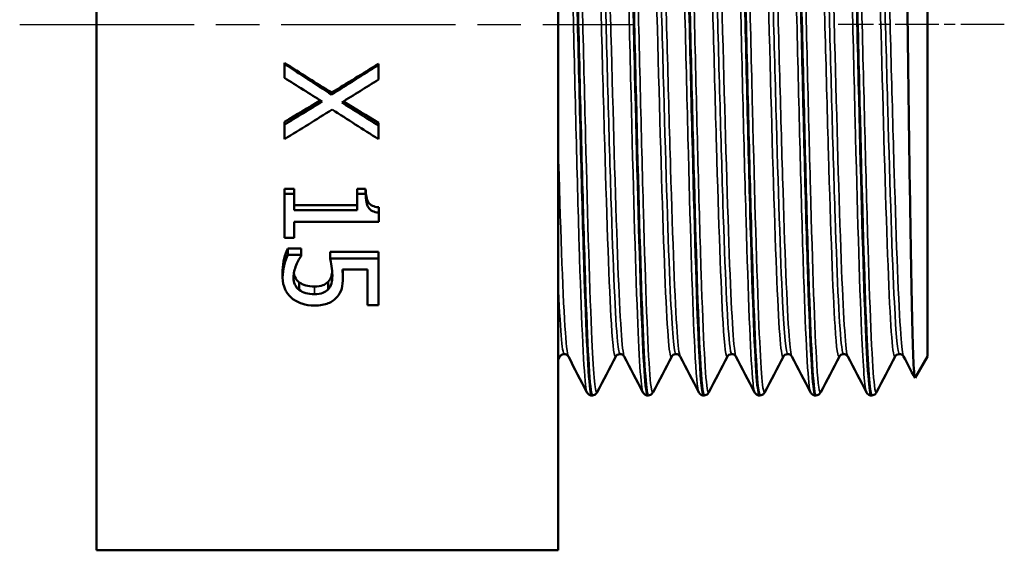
# Model space of a CAD drawing. Header units: millimetres. Extents: x -134 to 549, y -69 to 356.
# Tile 13 of 19: x 47 to 79, y 198 to 215. Entities that reach past the tile are written whole.
import ezdxf

# ---------------------------------------------------------------- set-up
doc = ezdxf.new("R2010")
doc.units = ezdxf.units.MM
doc.linetypes.add('CHAIN', pattern=[0.7087, 0.4724, -0.0591, 0.1181, -0.0591])
for name, color, linetype, lineweight in [('Видимые тонкие (ГОСТ)', 7, 'Continuous', 35), ('Видимый контур (ГОСТ)', 7, 'Continuous', 50), ('Осевая линия (ГОСТ)', 7, 'Continuous', 25)]:
    doc.layers.add(name, color=color, linetype=linetype, lineweight=lineweight)

msp = doc.modelspace()

# ---------------------------------------------------------------- linework, layer by layer
at = {"layer": 'Видимые тонкие (ГОСТ)'}
msp.add_line((56.4802, 206.5572), (56.4802, 206.308), dxfattribs=at)
for points, knots in [([(65.3358, 203.1245), (65.32, 203.1528), (65.3043, 203.2341), (65.2886, 203.3698), (65.2194, 203.9659), (65.1503, 205.6054), (65.0811, 207.8965), (65.0117, 210.1991), (64.9422, 213.14), (64.8727, 216.0098), (64.8035, 218.8665), (64.7344, 221.6278), (64.6652, 223.6332), (64.5959, 225.6408), (64.5267, 226.8734), (64.4574, 227.0353), (64.4475, 227.0585), (64.4376, 227.0605), (64.4277, 227.0415)], [44.0286369, 44.0286369, 44.0286369, 44.0286369, 44.1919757, 44.1919757, 44.1919757, 44.9095441, 44.9095441, 44.9095441, 45.6307415, 45.6307415, 45.6307415, 46.3486702, 46.3486702, 46.3486702, 47.0674017, 47.0674017, 47.0674017, 47.1702296, 47.1702296, 47.1702296, 47.1702296]), ([(65.6668, 203.1233), (65.61, 203.0212), (65.5532, 203.6147), (65.4964, 204.8307), (65.4271, 206.3138), (65.3578, 208.7096), (65.2886, 211.4434), (65.2194, 214.172), (65.1503, 217.2136), (65.0811, 219.8415), (65.0117, 222.4826), (64.9422, 224.6824), (64.8727, 225.9103), (64.8347, 226.5818), (64.7967, 226.9595), (64.7587, 227.0335)], [37.6527721, 37.6527721, 37.6527721, 37.6527721, 38.2422634, 38.2422634, 38.2422634, 38.9612264, 38.9612264, 38.9612264, 39.6787947, 39.6787947, 39.6787947, 40.3999921, 40.3999921, 40.3999921, 40.7943647, 40.7943647, 40.7943647, 40.7943647]), ([(67.1519, 203.1212), (67.0884, 203.2481), (67.025, 204.2582), (66.9615, 205.9617), (66.8921, 207.825), (66.8227, 210.5014), (66.7533, 213.3464), (66.6839, 216.1881), (66.6146, 219.1731), (66.5453, 221.5845), (66.476, 223.9932), (66.4068, 225.8085), (66.3375, 226.5953), (66.3063, 226.9501), (66.275, 227.0944), (66.2438, 227.0335)], [37.7454516, 37.7454516, 37.7454516, 37.7454516, 38.4040851, 38.4040851, 38.4040851, 39.1245302, 39.1245302, 39.1245302, 39.8441064, 39.8441064, 39.8441064, 40.5628902, 40.5628902, 40.5628902, 40.8870443, 40.8870443, 40.8870443, 40.8870443]), ([(67.4829, 203.1289), (67.4482, 203.0623), (67.4135, 203.2484), (67.3788, 203.6915), (67.3092, 204.581), (67.2396, 206.498), (67.17, 208.9787), (67.1005, 211.4559), (67.031, 214.4732), (66.9615, 217.3024), (66.8921, 220.1279), (66.8227, 222.741), (66.7533, 224.5124), (66.6938, 226.0304), (66.6343, 226.9191), (66.5748, 227.0397)], [31.3695868, 31.3695868, 31.3695868, 31.3695868, 31.7295281, 31.7295281, 31.7295281, 32.4519444, 32.4519444, 32.4519444, 33.1733358, 33.1733358, 33.1733358, 33.8937809, 33.8937809, 33.8937809, 34.5111794, 34.5111794, 34.5111794, 34.5111794]), ([(68.968, 203.1277), (68.9249, 203.2135), (68.8818, 203.691), (68.8387, 204.5367), (68.7694, 205.8964), (68.7001, 208.1959), (68.6309, 210.8837), (68.5616, 213.57), (68.4924, 216.6207), (68.4231, 219.3046), (68.3539, 221.9872), (68.2847, 224.2802), (68.2155, 225.6344), (68.1636, 226.6493), (68.1118, 227.1304), (68.0599, 227.037)], [31.4622663, 31.4622663, 31.4622663, 31.4622663, 31.9095056, 31.9095056, 31.9095056, 32.6285605, 32.6285605, 32.6285605, 33.3472343, 33.3472343, 33.3472343, 34.065546, 34.065546, 34.065546, 34.603859, 34.603859, 34.603859, 34.603859]), ([(69.299, 203.1241), (69.2842, 203.094), (69.2695, 203.1106), (69.2547, 203.1756), (69.1854, 203.4816), (69.116, 204.8566), (69.0466, 206.9701), (68.9773, 209.0823), (68.908, 211.9137), (68.8387, 214.7843), (68.7694, 217.6533), (68.7001, 220.5364), (68.6309, 222.7419), (68.5616, 224.9463), (68.4924, 226.4547), (68.4231, 226.9056), (68.4124, 226.9755), (68.4016, 227.0199), (68.3909, 227.0393)], [25.0864015, 25.0864015, 25.0864015, 25.0864015, 25.2394273, 25.2394273, 25.2394273, 25.9593013, 25.9593013, 25.9593013, 26.6787562, 26.6787562, 26.6787562, 27.3978111, 27.3978111, 27.3978111, 28.116485, 28.116485, 28.116485, 28.2279941, 28.2279941, 28.2279941, 28.2279941]), ([(70.7841, 203.127), (70.7611, 203.1689), (70.7381, 203.3227), (70.7151, 203.5904), (70.6454, 204.402), (70.5757, 206.2534), (70.506, 208.6956), (70.4364, 211.136), (70.3667, 214.1444), (70.2971, 216.9922), (70.2275, 219.8379), (70.1579, 222.498), (70.0883, 224.3289), (70.0188, 226.1586), (69.9493, 227.1442), (69.8797, 227.0477), (69.8785, 227.046), (69.8773, 227.0439), (69.876, 227.0415)], [25.179081, 25.179081, 25.179081, 25.179081, 25.4176979, 25.4176979, 25.4176979, 26.1410496, 26.1410496, 26.1410496, 26.8638452, 26.8638452, 26.8638452, 27.5861047, 27.5861047, 27.5861047, 28.307848, 28.307848, 28.307848, 28.3206736, 28.3206736, 28.3206736, 28.3206736]), ([(71.1151, 203.1214), (71.0515, 203.0051), (70.9879, 203.7748), (70.9243, 205.2908), (70.8546, 206.9542), (70.7848, 209.5007), (70.7151, 212.3116), (70.6454, 215.1204), (70.5757, 218.1681), (70.506, 220.7154), (70.4364, 223.2608), (70.3667, 225.2841), (70.2971, 226.2951), (70.2671, 226.7311), (70.237, 226.9771), (70.207, 227.0335)], [18.8032162, 18.8032162, 18.8032162, 18.8032162, 19.4630206, 19.4630206, 19.4630206, 20.1869485, 20.1869485, 20.1869485, 20.9103002, 20.9103002, 20.9103002, 21.6330958, 21.6330958, 21.6330958, 21.9448088, 21.9448088, 21.9448088, 21.9448088]), ([(72.6002, 203.1204), (72.5992, 203.1222), (72.5983, 203.1242), (72.5974, 203.1264), (72.5281, 203.2871), (72.4589, 204.5175), (72.3897, 206.5228), (72.3205, 208.5277), (72.2513, 211.2897), (72.1821, 214.1477), (72.1129, 217.005), (72.0437, 219.9334), (71.9745, 222.2321), (71.9054, 224.5302), (71.8362, 226.1791), (71.767, 226.7843), (71.7421, 227.0028), (71.7171, 227.0845), (71.6921, 227.0346)], [18.8958957, 18.8958957, 18.8958957, 18.8958957, 18.905625, 18.905625, 18.905625, 19.6240651, 19.6240651, 19.6240651, 20.3423278, 20.3423278, 20.3423278, 21.0604177, 21.0604177, 21.0604177, 21.7783396, 21.7783396, 21.7783396, 22.0374883, 22.0374883, 22.0374883, 22.0374883]), ([(72.9312, 203.1279), (72.8891, 203.05), (72.8471, 203.3444), (72.8051, 204.0061), (72.7358, 205.0962), (72.6666, 207.1738), (72.5974, 209.7408), (72.5281, 212.3073), (72.4589, 215.3407), (72.3897, 218.1145), (72.3205, 220.8877), (72.2513, 223.3774), (72.1821, 224.9875), (72.1291, 226.2205), (72.0761, 226.9295), (72.0231, 227.0374)], [12.5200308, 12.5200308, 12.5200308, 12.5200308, 12.9562534, 12.9562534, 12.9562534, 13.6748756, 13.6748756, 13.6748756, 14.3933157, 14.3933157, 14.3933157, 15.1115784, 15.1115784, 15.1115784, 15.6616235, 15.6616235, 15.6616235, 15.6616235]), ([(74.4163, 203.1251), (74.3644, 203.2307), (74.3125, 203.9109), (74.2606, 205.0971), (74.1913, 206.6835), (74.1219, 209.161), (74.0525, 211.9336), (73.9832, 214.7055), (73.9138, 217.7482), (73.8445, 220.3302), (73.7751, 222.9116), (73.7058, 225.01), (73.6365, 226.1215), (73.5937, 226.8068), (73.551, 227.1132), (73.5082, 227.0342)], [12.6127104, 12.6127104, 12.6127104, 12.6127104, 13.1511513, 13.1511513, 13.1511513, 13.8711808, 13.8711808, 13.8711808, 14.5909949, 14.5909949, 14.5909949, 15.3105985, 15.3105985, 15.3105985, 15.754303, 15.754303, 15.754303, 15.754303]), ([(74.7473, 203.127), (74.7239, 203.08), (74.7005, 203.1487), (74.6771, 203.338), (74.6076, 203.8993), (74.5382, 205.5159), (74.4688, 207.7984), (74.3994, 210.0801), (74.33, 213.0074), (74.2606, 215.8757), (74.1913, 218.7431), (74.1219, 221.5265), (74.0525, 223.5564), (73.9832, 225.5857), (73.9138, 226.8442), (73.8445, 227.0295), (73.8427, 227.0342), (73.841, 227.0382), (73.8392, 227.0415)], [6.2368455, 6.2368455, 6.2368455, 6.2368455, 6.4796777, 6.4796777, 6.4796777, 7.2001523, 7.2001523, 7.2001523, 7.9204019, 7.9204019, 7.9204019, 8.6404314, 8.6404314, 8.6404314, 9.3602456, 9.3602456, 9.3602456, 9.3784382, 9.3784382, 9.3784382, 9.3784382]), ([(68.3618, 204.2916), (68.3294, 204.3529), (68.297, 204.6132), (68.2646, 205.0713), (68.1936, 206.0746), (68.1226, 208.0171), (68.0517, 210.4114), (67.9807, 212.8045), (67.9098, 215.6262), (67.8389, 218.1691), (67.7672, 220.7382), (67.6955, 222.9974), (67.6238, 224.3695), (67.5671, 225.455), (67.5104, 225.9768), (67.4537, 225.8748)], [31.4672373, 31.4672373, 31.4672373, 31.4672373, 31.8035171, 31.8035171, 31.8035171, 32.5401218, 32.5401218, 32.5401218, 33.2763804, 33.2763804, 33.2763804, 34.0202595, 34.0202595, 34.0202595, 34.6088299, 34.6088299, 34.6088299, 34.6088299]), ([(71.994, 204.2912), (71.9647, 204.3459), (71.9354, 204.5635), (71.9061, 204.9446), (71.8351, 205.8679), (71.7642, 207.7421), (71.6932, 210.0974), (71.6223, 212.452), (71.5514, 215.265), (71.4804, 217.831), (71.4067, 220.4996), (71.3329, 222.8723), (71.2591, 224.3097), (71.2014, 225.4348), (71.1437, 225.979), (71.0859, 225.8751)], [18.9008667, 18.9008667, 18.9008667, 18.9008667, 19.2048688, 19.2048688, 19.2048688, 19.9412887, 19.9412887, 19.9412887, 20.6775382, 20.6775382, 20.6775382, 21.4431916, 21.4431916, 21.4431916, 22.0424593, 22.0424593, 22.0424593, 22.0424593]), ([(75.6262, 204.2916), (75.5953, 204.3495), (75.5645, 204.588), (75.5336, 205.0071), (75.4623, 205.9755), (75.391, 207.8986), (75.3197, 210.2896), (75.2484, 212.6797), (75.1771, 215.5143), (75.1058, 218.0762), (75.0346, 220.6373), (74.9633, 222.901), (74.8921, 224.2954), (74.8341, 225.4299), (74.7761, 225.9799), (74.7181, 225.8754)], [6.334496, 6.334496, 6.334496, 6.334496, 6.6547557, 6.6547557, 6.6547557, 7.3948507, 7.3948507, 7.3948507, 8.134688, 8.134688, 8.134688, 8.8742729, 8.8742729, 8.8742729, 9.4760887, 9.4760887, 9.4760887, 9.4760887]), ([(66.2729, 204.2897), (66.2246, 204.2017), (66.1763, 204.5601), (66.128, 205.3467), (66.0559, 206.5196), (65.9839, 208.6339), (65.9118, 211.1441), (65.8404, 213.6323), (65.769, 216.4846), (65.6975, 218.9768), (65.6263, 221.4619), (65.5551, 223.5649), (65.4839, 224.7546), (65.4442, 225.4171), (65.4046, 225.793), (65.3649, 225.8704)], [37.6478011, 37.6478011, 37.6478011, 37.6478011, 38.1493359, 38.1493359, 38.1493359, 38.8972048, 38.8972048, 38.8972048, 39.6385341, 39.6385341, 39.6385341, 40.3777552, 40.3777552, 40.3777552, 40.7893938, 40.7893938, 40.7893938, 40.7893938]), ([(66.4093, 204.3683), (66.3825, 204.3664), (66.3556, 204.5006), (66.3288, 204.7742), (66.2577, 205.4995), (66.1866, 207.1975), (66.1154, 209.4406), (66.0436, 211.7051), (65.9718, 214.5032), (65.9, 217.1177), (65.8285, 219.7235), (65.7569, 222.1211), (65.6853, 223.6995), (65.624, 225.0528), (65.5626, 225.7926), (65.5013, 225.799)], [37.6991118, 37.6991118, 37.6991118, 37.6991118, 37.9776628, 37.9776628, 37.9776628, 38.7158291, 38.7158291, 38.7158291, 39.4610602, 39.4610602, 39.4610602, 40.2038456, 40.2038456, 40.2038456, 40.8407045, 40.8407045, 40.8407045, 40.8407045]), ([(66.5457, 204.2837), (66.4774, 204.4174), (66.4092, 205.484), (66.3409, 207.2424), (66.2699, 209.0708), (66.199, 211.6298), (66.128, 214.2772), (66.0559, 216.965), (65.9839, 219.7173), (65.9118, 221.8241), (65.8404, 223.9125), (65.769, 225.3462), (65.6975, 225.7614), (65.6776, 225.8775), (65.6576, 225.9136), (65.6376, 225.8731)], [37.7504226, 37.7504226, 37.7504226, 37.7504226, 38.4588589, 38.4588589, 38.4588589, 39.1954948, 39.1954948, 39.1954948, 39.9433637, 39.9433637, 39.9433637, 40.684693, 40.684693, 40.684693, 40.8920152, 40.8920152, 40.8920152, 40.8920152]), ([(68.089, 204.2862), (68.0766, 204.2609), (68.0641, 204.2659), (68.0517, 204.3022), (67.9807, 204.509), (67.9098, 205.7304), (67.8389, 207.66), (67.7672, 209.6097), (67.6955, 212.2639), (67.6238, 214.9445), (67.5523, 217.6199), (67.4808, 220.2952), (67.4093, 222.2894), (67.3378, 224.2804), (67.2664, 225.5729), (67.195, 225.8389), (67.1903, 225.8563), (67.1857, 225.8693), (67.181, 225.878)], [31.3646158, 31.3646158, 31.3646158, 31.3646158, 31.4939629, 31.4939629, 31.4939629, 32.2302215, 32.2302215, 32.2302215, 32.9741006, 32.9741006, 32.9741006, 33.7165224, 33.7165224, 33.7165224, 34.4577684, 34.4577684, 34.4577684, 34.5062085, 34.5062085, 34.5062085, 34.5062085]), ([(68.2254, 204.363), (68.1646, 204.3695), (68.1038, 205.0949), (68.043, 206.4249), (67.972, 207.9801), (67.9009, 210.3469), (67.8298, 212.9298), (67.758, 215.5385), (67.6862, 218.342), (67.6144, 220.6216), (67.5427, 222.8974), (67.471, 224.6284), (67.3994, 225.3725), (67.372, 225.6562), (67.3447, 225.7953), (67.3174, 225.7934)], [31.4159265, 31.4159265, 31.4159265, 31.4159265, 32.0468602, 32.0468602, 32.0468602, 32.7846754, 32.7846754, 32.7846754, 33.5298918, 33.5298918, 33.5298918, 34.2738433, 34.2738433, 34.2738433, 34.5575192, 34.5575192, 34.5575192, 34.5575192]), ([(69.9051, 204.2897), (69.8562, 204.2007), (69.8072, 204.5704), (69.7582, 205.3787), (69.687, 206.5548), (69.6157, 208.6479), (69.5445, 211.1289), (69.4732, 213.6082), (69.402, 216.4508), (69.3308, 218.9391), (69.2597, 221.4259), (69.1885, 223.5346), (69.1173, 224.7337), (69.0773, 225.409), (69.0372, 225.792), (68.9971, 225.8705)], [25.0814305, 25.0814305, 25.0814305, 25.0814305, 25.5897246, 25.5897246, 25.5897246, 26.3293234, 26.3293234, 26.3293234, 27.0684325, 27.0684325, 27.0684325, 27.8070728, 27.8070728, 27.8070728, 28.2230231, 28.2230231, 28.2230231, 28.2230231]), ([(70.0415, 204.3679), (70.0169, 204.3657), (69.9922, 204.4785), (69.9676, 204.7096), (69.8961, 205.38), (69.8247, 207.0391), (69.7532, 209.2655), (69.6818, 211.4903), (69.6104, 214.2597), (69.539, 216.8709), (69.4676, 219.4804), (69.3963, 221.9065), (69.3249, 223.5341), (69.2611, 224.9897), (69.1973, 225.7941), (69.1335, 225.7998)], [25.1327412, 25.1327412, 25.1327412, 25.1327412, 25.3884566, 25.3884566, 25.3884566, 26.1301336, 26.1301336, 26.1301336, 26.8712981, 26.8712981, 26.8712981, 27.6119712, 27.6119712, 27.6119712, 28.2743339, 28.2743339, 28.2743339, 28.2743339]), ([(70.1779, 204.2837), (70.1093, 204.4181), (70.0407, 205.4942), (69.9722, 207.2669), (69.9008, 209.1103), (69.8295, 211.6889), (69.7582, 214.3501), (69.687, 217.0094), (69.6157, 219.7254), (69.5445, 221.8114), (69.4732, 223.896), (69.402, 225.3313), (69.3308, 225.755), (69.3105, 225.876), (69.2902, 225.9142), (69.2698, 225.873)], [25.184052, 25.184052, 25.184052, 25.184052, 25.8957739, 25.8957739, 25.8957739, 26.6358835, 26.6358835, 26.6358835, 27.3754824, 27.3754824, 27.3754824, 28.1145915, 28.1145915, 28.1145915, 28.3256446, 28.3256446, 28.3256446, 28.3256446]), ([(71.7212, 204.2852), (71.7119, 204.2663), (71.7026, 204.2646), (71.6932, 204.2805), (71.6223, 204.4014), (71.5514, 205.5392), (71.4804, 207.4087), (71.4067, 209.3528), (71.3329, 212.0703), (71.2591, 214.8289), (71.1875, 217.5081), (71.1158, 220.1983), (71.0442, 222.2125), (70.9726, 224.2251), (70.901, 225.5429), (70.8294, 225.8303), (70.824, 225.852), (70.8186, 225.8678), (70.8132, 225.8778)], [18.7982452, 18.7982452, 18.7982452, 18.7982452, 18.8951297, 18.8951297, 18.8951297, 19.6313793, 19.6313793, 19.6313793, 20.3970327, 20.3970327, 20.3970327, 21.1406577, 21.1406577, 21.1406577, 21.8836423, 21.8836423, 21.8836423, 21.9398378, 21.9398378, 21.9398378, 21.9398378]), ([(71.8576, 204.3649), (71.8023, 204.3713), (71.7471, 204.9645), (71.6918, 206.0768), (71.6207, 207.5075), (71.5496, 209.7833), (71.4786, 212.3316), (71.4048, 214.9753), (71.3311, 217.8851), (71.2573, 220.2775), (71.1855, 222.6065), (71.1137, 224.4219), (71.0419, 225.2584), (71.0111, 225.617), (70.9803, 225.7941), (70.9496, 225.7928)], [18.8495559, 18.8495559, 18.8495559, 18.8495559, 19.4231584, 19.4231584, 19.4231584, 20.1609771, 20.1609771, 20.1609771, 20.9264268, 20.9264268, 20.9264268, 21.6716322, 21.6716322, 21.6716322, 21.9911486, 21.9911486, 21.9911486, 21.9911486]), ([(73.5373, 204.2903), (73.4908, 204.2049), (73.4442, 204.5336), (73.3976, 205.2635), (73.3265, 206.3772), (73.2554, 208.4144), (73.1844, 210.8624), (73.1133, 213.3098), (73.0422, 216.1442), (72.9712, 218.653), (72.9001, 221.1611), (72.8291, 223.3196), (72.758, 224.586), (72.7151, 225.351), (72.6722, 225.786), (72.6293, 225.871)], [12.5150599, 12.5150599, 12.5150599, 12.5150599, 12.9985795, 12.9985795, 12.9985795, 13.7363327, 13.7363327, 13.7363327, 14.4738802, 14.4738802, 14.4738802, 15.2112271, 15.2112271, 15.2112271, 15.6566525, 15.6566525, 15.6566525, 15.6566525]), ([(73.6737, 204.3664), (73.6537, 204.3642), (73.6336, 204.4387), (73.6136, 204.5924), (73.5423, 205.1384), (73.4711, 206.679), (73.3998, 208.825), (73.3286, 210.9703), (73.2573, 213.6997), (73.1861, 216.3237), (73.1149, 218.947), (73.0437, 221.4396), (72.9725, 223.1721), (72.9035, 224.8493), (72.8346, 225.7985), (72.7657, 225.8008)], [12.5663706, 12.5663706, 12.5663706, 12.5663706, 12.7744867, 12.7744867, 12.7744867, 13.5140274, 13.5140274, 13.5140274, 14.2533562, 14.2533562, 14.2533562, 14.9924784, 14.9924784, 14.9924784, 15.7079633, 15.7079633, 15.7079633, 15.7079633]), ([(73.8101, 204.284), (73.7437, 204.4156), (73.6773, 205.4246), (73.6109, 207.0998), (73.5398, 208.8939), (73.4687, 211.4349), (73.3976, 214.0831), (73.3265, 216.7305), (73.2554, 219.4596), (73.1844, 221.5838), (73.1133, 223.7073), (73.0422, 225.2058), (72.9712, 225.7023), (72.9481, 225.8634), (72.9251, 225.9186), (72.902, 225.8722)], [12.6176813, 12.6176813, 12.6176813, 12.6176813, 13.3067743, 13.3067743, 13.3067743, 14.0447384, 14.0447384, 14.0447384, 14.7824916, 14.7824916, 14.7824916, 15.5200391, 15.5200391, 15.5200391, 15.759274, 15.759274, 15.759274, 15.759274]), ([(75.3534, 204.2858), (75.3422, 204.263), (75.3309, 204.2649), (75.3197, 204.2925), (75.2484, 204.467), (75.1771, 205.6674), (75.1058, 207.59), (75.0346, 209.5119), (74.9633, 212.1368), (74.8921, 214.8013), (74.8208, 217.4649), (74.7496, 220.1422), (74.6784, 222.1568), (74.6072, 224.1708), (74.536, 225.503), (74.4647, 225.8172), (74.4583, 225.8456), (74.4518, 225.8657), (74.4454, 225.8776)], [6.2318746, 6.2318746, 6.2318746, 6.2318746, 6.3486918, 6.3486918, 6.3486918, 7.0885291, 7.0885291, 7.0885291, 7.8281139, 7.8281139, 7.8281139, 8.5674516, 8.5674516, 8.5674516, 9.3065474, 9.3065474, 9.3065474, 9.3734672, 9.3734672, 9.3734672, 9.3734672]), ([(75.4898, 204.3653), (75.4352, 204.3717), (75.3806, 204.9497), (75.326, 206.037), (75.2546, 207.4593), (75.1831, 209.7392), (75.1117, 212.2977), (75.0403, 214.8553), (74.9689, 217.6662), (74.8975, 220.0172), (74.8261, 222.3673), (74.7547, 224.2348), (74.6833, 225.146), (74.6495, 225.5781), (74.6156, 225.7932), (74.5818, 225.7926)], [6.2831853, 6.2831853, 6.2831853, 6.2831853, 6.849912, 6.849912, 6.849912, 7.5913348, 7.5913348, 7.5913348, 8.3325038, 8.3325038, 8.3325038, 9.0734246, 9.0734246, 9.0734246, 9.424778, 9.424778, 9.424778, 9.424778]), ([(64.7296, 204.2929), (64.6927, 204.3638), (64.6558, 204.6924), (64.6188, 205.2734), (64.5455, 206.4288), (64.4721, 208.5696), (64.3987, 211.1245)], [44.0336079, 44.0336079, 44.0336079, 44.0336079, 44.4166925, 44.4166925, 44.4166925, 45.1784461, 45.1784461, 45.1784461, 45.1784461])]:
    msp.add_open_spline(points, degree=3, knots=knots, dxfattribs=at)
for points in [[(64.5932, 204.3619), (64.5284, 204.3672), (64.4635, 205.1996), (64.3987, 206.6989)], [(64.4568, 204.2891), (64.4375, 204.2495), (64.4181, 204.2823), (64.3987, 204.3907)]]:
    msp.add_open_spline(points, degree=3, dxfattribs=at)
at = {"layer": 'Видимый контур (ГОСТ)'}
for p, q in [((49.3987, 197.981), (49.3987, 232.181)), ((64.3987, 197.981), (64.3987, 232.181)), ((76.3987, 204.2842), (76.3987, 224.5789)), ((55.5095, 213.8258), (55.5095, 213.7891)), ((55.5095, 213.7891), (55.5095, 213.3408)), ((58.5575, 213.7962), (58.5575, 213.7587)), ((58.5575, 213.2826), (58.5575, 213.7587)), ((57.0359, 212.8603), (57.0359, 212.7953)), ((55.5095, 211.9091), (55.5095, 211.8164)), ((58.5575, 211.8824), (58.5575, 211.7889)), ((55.5095, 211.8164), (55.5095, 211.348)), ((58.5575, 211.348), (58.5575, 211.7889)), ((55.5095, 209.7294), (55.8207, 209.7294)), ((55.5095, 209.7294), (55.5095, 209.573)), ((55.8207, 209.7294), (55.8207, 209.573)), ((57.8634, 209.7294), (58.1425, 209.7294)), ((57.8634, 209.7294), (57.8634, 209.573)), ((58.1425, 209.7294), (58.1425, 209.573)), ((55.5095, 209.573), (55.8207, 209.573)), ((55.5095, 209.573), (55.5095, 208.1421)), ((55.8207, 209.0351), (55.8207, 209.573)), ((57.8634, 209.573), (58.1425, 209.573)), ((57.8634, 209.573), (57.8634, 209.0351)), ((55.8207, 209.2068), (57.8634, 209.2068)), ((55.8207, 209.0351), (57.8634, 209.0351)), ((58.5673, 209.135), (58.5673, 208.9611)), ((58.5673, 208.6571), (58.5673, 208.9611)), ((55.8207, 208.1421), (55.8207, 208.6571)), ((58.5673, 208.6571), (55.8207, 208.6571)), ((55.8207, 208.1421), (55.5095, 208.1421)), ((55.6181, 207.7986), (56.0504, 207.7986)), ((55.6181, 207.7986), (55.6181, 207.5856)), ((56.0504, 207.7986), (56.0504, 207.5856)), ((56.9865, 207.6848), (58.5575, 207.6848)), ((56.9865, 207.6848), (56.9865, 207.4685)), ((58.5575, 207.6848), (58.5575, 207.4685)), ((55.6181, 207.5856), (56.0504, 207.5856)), ((56.0504, 207.558), (56.0504, 207.5856)), ((56.9865, 207.4685), (58.5575, 207.4685)), ((58.5575, 205.9556), (58.5575, 207.4685)), ((55.4452, 207.0849), (55.4452, 206.8511)), ((58.1993, 207.1061), (57.3867, 207.1061)), ((57.404, 207.0871), (57.404, 206.8533)), ((58.1993, 207.1061), (58.1993, 205.9556)), ((55.9837, 206.6925), (55.9837, 206.4472)), ((56.9198, 206.7076), (56.9198, 206.4627)), ((58.5575, 205.9556), (58.1993, 205.9556)), ((64.4568, 204.2835), (64.3987, 204.1719)), ((76.3987, 204.2842), (75.9962, 203.587)), ((65.4928, 203.016), (65.5098, 203.016)), ((67.3089, 203.016), (67.3259, 203.016)), ((69.125, 203.016), (69.142, 203.016)), ((70.9411, 203.016), (70.9581, 203.016)), ((72.7572, 203.016), (72.7742, 203.016)), ((74.5733, 203.016), (74.5903, 203.016)), ((49.3987, 197.981), (64.3987, 197.981))]:
    msp.add_line(p, q, dxfattribs=at)
for points, knots in [([(64.5844, 227.1448), (64.5919, 227.1458), (64.5994, 227.1345), (64.6068, 227.1107), (64.6762, 226.8893), (64.7456, 225.5869), (64.8149, 223.5168), (64.8843, 221.4473), (64.9536, 218.6287), (65.023, 215.7385), (65.0923, 212.8491), (65.1616, 209.9134), (65.231, 207.6363), (65.3003, 205.36), (65.3696, 203.7617), (65.4389, 203.2253), (65.4568, 203.0862), (65.4748, 203.0188), (65.4928, 203.0209)], [-47.1249567, -47.1249567, -47.1249567, -47.1249567, -47.0473503, -47.0473503, -47.0473503, -46.327362, -46.327362, -46.327362, -45.607616, -45.607616, -45.607616, -44.8881073, -44.8881073, -44.8881073, -44.1688312, -44.1688312, -44.1688312, -43.9822972, -43.9822972, -43.9822972, -43.9822972]), ([(65.5101, 203.019), (65.4971, 203.0169), (65.4841, 203.0515), (65.4711, 203.1239), (65.4019, 203.5089), (65.3328, 204.9596), (65.2637, 207.1296), (65.1916, 209.3927), (65.1195, 212.4188), (65.0474, 215.4266), (64.9782, 218.3178), (64.9089, 221.1655), (64.8396, 223.2861), (64.7706, 225.3976), (64.7016, 226.7703), (64.6326, 227.0773), (64.6223, 227.123), (64.612, 227.1451), (64.6017, 227.1439)], [37.698045, 37.698045, 37.698045, 37.698045, 37.8329498, 37.8329498, 37.8329498, 38.5503592, 38.5503592, 38.5503592, 39.2985563, 39.2985563, 39.2985563, 40.0177716, 40.0177716, 40.0177716, 40.7339263, 40.7339263, 40.7339263, 40.8407045, 40.8407045, 40.8407045, 40.8407045]), ([(66.4005, 227.1388), (66.4261, 227.1419), (66.4518, 227.0051), (66.4774, 226.725), (66.5466, 225.969), (66.6157, 224.175), (66.6849, 221.7722), (66.7541, 219.3702), (66.8232, 216.3805), (66.8924, 213.5181), (66.9615, 210.6566), (67.0307, 207.9469), (67.0998, 206.0368), (67.1689, 204.1272), (67.238, 203.0332), (67.3072, 203.0162), (67.3077, 203.0161), (67.3083, 203.016), (67.3089, 203.016)], [-40.8417714, -40.8417714, -40.8417714, -40.8417714, -40.5757711, -40.5757711, -40.5757711, -39.8577897, -39.8577897, -39.8577897, -39.1400075, -39.1400075, -39.1400075, -38.4224197, -38.4224197, -38.4224197, -37.7050216, -37.7050216, -37.7050216, -37.6991118, -37.6991118, -37.6991118, -37.6991118]), ([(67.3262, 203.017), (67.2634, 203.0197), (67.2006, 203.8927), (67.1379, 205.479), (67.0685, 207.232), (66.9991, 209.8405), (66.9298, 212.6776), (66.8605, 215.511), (66.7913, 218.5475), (66.722, 221.059), (66.6528, 223.5675), (66.5836, 225.5304), (66.5144, 226.478), (66.4822, 226.9192), (66.45, 227.1385), (66.4178, 227.1378)], [31.4148597, 31.4148597, 31.4148597, 31.4148597, 32.066308, 32.066308, 32.066308, 32.786176, 32.786176, 32.786176, 33.5051132, 33.5051132, 33.5051132, 34.2231964, 34.2231964, 34.2231964, 34.5575192, 34.5575192, 34.5575192, 34.5575192]), ([(68.2166, 227.1386), (68.2588, 227.1376), (68.301, 226.7581), (68.3432, 226.0132), (68.4122, 224.7944), (68.4812, 222.6079), (68.5502, 219.9745), (68.6192, 217.3418), (68.6882, 214.2849), (68.7572, 211.532), (68.8292, 208.6608), (68.9012, 206.1486), (68.9732, 204.6423), (69.0238, 203.5831), (69.0744, 203.0272), (69.125, 203.0213)], [-34.558586, -34.558586, -34.558586, -34.558586, -34.1207134, -34.1207134, -34.1207134, -33.4043556, -33.4043556, -33.4043556, -32.6881549, -32.6881549, -32.6881549, -31.9411587, -31.9411587, -31.9411587, -31.4159265, -31.4159265, -31.4159265, -31.4159265]), ([(69.1423, 203.023), (69.0978, 203.0247), (69.0534, 203.4473), (69.0089, 204.2713), (68.9397, 205.5539), (68.8706, 207.7975), (68.8014, 210.4655), (68.7323, 213.132), (68.6631, 216.1992), (68.594, 218.9341), (68.5249, 221.6676), (68.4558, 224.0454), (68.3867, 225.4999), (68.3357, 226.5716), (68.2848, 227.1352), (68.2339, 227.1411)], [25.1316744, 25.1316744, 25.1316744, 25.1316744, 25.592967, 25.592967, 25.592967, 26.3109789, 26.3109789, 26.3109789, 27.0285959, 27.0285959, 27.0285959, 27.7458366, 27.7458366, 27.7458366, 28.2743339, 28.2743339, 28.2743339, 28.2743339]), ([(70.0327, 227.1453), (70.0967, 227.1433), (70.1608, 226.2323), (70.2248, 224.5863), (70.2941, 222.8035), (70.3635, 220.1741), (70.4328, 217.3301), (70.5021, 214.488), (70.5715, 211.4564), (70.6408, 208.963), (70.71, 206.4713), (70.7793, 204.5388), (70.8485, 203.629), (70.8794, 203.2238), (70.9102, 203.023), (70.9411, 203.0241)], [-28.2754007, -28.2754007, -28.2754007, -28.2754007, -27.6108348, -27.6108348, -27.6108348, -26.891052, -26.891052, -26.891052, -26.1717408, -26.1717408, -26.1717408, -25.4528817, -25.4528817, -25.4528817, -25.1327412, -25.1327412, -25.1327412, -25.1327412]), ([(70.9584, 203.0232), (70.9332, 203.02), (70.908, 203.152), (70.8828, 203.4226), (70.8132, 204.1705), (70.7436, 205.9711), (70.674, 208.3885), (70.6044, 210.8041), (70.5349, 213.8141), (70.4653, 216.6912), (70.3958, 219.5662), (70.3263, 222.2831), (70.2568, 224.1863), (70.1879, 226.0745), (70.1189, 227.1454), (70.05, 227.146)], [18.8484891, 18.8484891, 18.8484891, 18.8484891, 19.1099167, 19.1099167, 19.1099167, 19.8323512, 19.8323512, 19.8323512, 20.5542157, 20.5542157, 20.5542157, 21.2755301, 21.2755301, 21.2755301, 21.9911486, 21.9911486, 21.9911486, 21.9911486]), ([(71.8488, 227.1432), (71.8611, 227.1452), (71.8734, 227.1143), (71.8857, 227.0497), (71.9547, 226.6863), (72.0237, 225.2586), (72.0928, 223.107), (72.1618, 220.9564), (72.2308, 218.1009), (72.2998, 215.2207), (72.3699, 212.2932), (72.4401, 209.3662), (72.5102, 207.1582), (72.5798, 204.9685), (72.6493, 203.505), (72.7189, 203.1216), (72.7317, 203.0513), (72.7444, 203.0174), (72.7572, 203.019)], [-21.9922154, -21.9922154, -21.9922154, -21.9922154, -21.864703, -21.864703, -21.864703, -21.1481587, -21.1481587, -21.1481587, -20.4319347, -20.4319347, -20.4319347, -19.7039559, -19.7039559, -19.7039559, -18.9819915, -18.9819915, -18.9819915, -18.8495559, -18.8495559, -18.8495559, -18.8495559]), ([(72.7745, 203.0167), (72.769, 203.016), (72.7635, 203.0221), (72.758, 203.0349), (72.6889, 203.1964), (72.6198, 204.432), (72.5507, 206.4467), (72.4816, 208.4608), (72.4125, 211.2362), (72.3434, 214.1106), (72.2743, 216.9842), (72.2053, 219.9319), (72.1362, 222.2507), (72.0671, 224.5688), (71.9981, 226.2383), (71.929, 226.861), (71.9081, 227.0502), (71.8871, 227.1423), (71.8661, 227.1401)], [12.5653038, 12.5653038, 12.5653038, 12.5653038, 12.6224011, 12.6224011, 12.6224011, 13.3396141, 13.3396141, 13.3396141, 14.0566468, 14.0566468, 14.0566468, 14.7735038, 14.7735038, 14.7735038, 15.4901898, 15.4901898, 15.4901898, 15.7079633, 15.7079633, 15.7079633, 15.7079633]), ([(73.6649, 227.1379), (73.6959, 227.1403), (73.727, 226.9383), (73.758, 226.5295), (73.8271, 225.6201), (73.8961, 223.695), (73.9651, 221.213), (74.036, 218.6647), (74.1069, 215.5517), (74.1778, 212.6533), (74.2473, 209.8128), (74.3167, 207.2039), (74.3862, 205.4556), (74.4486, 203.8863), (74.5109, 203.0226), (74.5733, 203.017)], [-15.7090301, -15.7090301, -15.7090301, -15.7090301, -15.3869213, -15.3869213, -15.3869213, -14.6703193, -14.6703193, -14.6703193, -13.9345638, -13.9345638, -13.9345638, -13.2135368, -13.2135368, -13.2135368, -12.5663706, -12.5663706, -12.5663706, -12.5663706]), ([(74.5906, 203.0186), (74.5332, 203.0228), (74.4758, 203.7444), (74.4184, 205.0857), (74.3492, 206.7047), (74.2799, 209.2127), (74.2107, 212.0083), (74.1414, 214.803), (74.0722, 217.8608), (74.003, 220.449), (73.9337, 223.0364), (73.8645, 225.1321), (73.7953, 226.234), (73.7576, 226.8342), (73.7199, 227.1368), (73.6822, 227.1378)], [6.2821185, 6.2821185, 6.2821185, 6.2821185, 6.8776398, 6.8776398, 6.8776398, 7.5964652, 7.5964652, 7.5964652, 8.3150725, 8.3150725, 8.3150725, 9.0334664, 9.0334664, 9.0334664, 9.424778, 9.424778, 9.424778, 9.424778]), ([(75.9962, 203.587), (75.9827, 203.5638), (75.9694, 203.6751), (75.9361, 204.2807), (75.9165, 204.9268), (75.877, 206.7189), (75.8574, 207.8516), (75.8178, 210.4636), (75.7982, 211.9202), (75.7586, 214.9714), (75.739, 216.5374), (75.7193, 218.0494)], [-2.1456194, -2.1456194, -2.1456194, -2.1456194, -1.839493, -1.839493, -1.3854994, -1.3854994, -0.9275856, -0.9275856, -0.4657523, -0.4657523, 0, 0, 0, 0]), ([(58.1425, 209.7294), (58.1425, 209.5308), (58.1721, 209.3857), (58.2314, 209.2928), (58.2907, 209.1998), (58.4027, 209.1473), (58.5673, 209.135)], [0, 0, 0, 0, 1, 1, 1, 2, 2, 2, 2]), ([(58.1425, 209.573), (58.1425, 209.3685), (58.1721, 209.2192), (58.2314, 209.1235), (58.2907, 209.0278), (58.4027, 208.9738), (58.5673, 208.9611)], [0, 0, 0, 0, 1, 1, 1, 2, 2, 2, 2]), ([(55.4452, 207.0849), (55.4452, 207.213), (55.4613, 207.3405), (55.4934, 207.4673), (55.5255, 207.5941), (55.5671, 207.7047), (55.6181, 207.7986)], [0, 0, 0, 0, 1, 1, 1, 2, 2, 2, 2]), ([(55.4452, 206.8511), (55.4452, 206.9829), (55.4613, 207.1142), (55.4934, 207.2447), (55.5255, 207.3752), (55.5671, 207.489), (55.6181, 207.5856)], [0, 0, 0, 0, 1, 1, 1, 2, 2, 2, 2]), ([(56.0504, 207.558), (56.0273, 207.5289), (56.001, 207.4872), (55.9713, 207.433), (55.9417, 207.3788), (55.9137, 207.319), (55.8874, 207.2538)], [0, 0, 0, 0, 1, 1, 1, 2, 2, 2, 2]), ([(57.0606, 206.9141), (57.0606, 207.0162), (57.052, 207.1184), (57.0347, 207.2208), (57.0174, 207.3231), (57.0013, 207.4059), (56.9865, 207.4685)], [0, 0, 0, 0, 1, 1, 1, 2, 2, 2, 2]), ([(55.8874, 207.2538), (55.8594, 207.1794), (55.8376, 207.1117), (55.8219, 207.0506), (55.8063, 206.9896), (55.7984, 206.9207), (55.7984, 206.8444)], [0, 0, 0, 0, 1, 1, 1, 2, 2, 2, 2]), ([(56.9198, 206.7076), (56.9709, 206.7578), (57.0071, 206.8204), (57.0285, 206.8956), (57.0417, 206.942), (57.0509, 206.9916), (57.0559, 207.0444)], [0, 0, 0, 0, 1, 1, 1, 1.6177724, 1.6177724, 1.6177724, 1.6177724]), ([(57.3867, 207.1061), (57.3933, 207.0608), (57.3978, 207.0163), (57.4003, 206.9727), (57.4027, 206.9291), (57.404, 206.8893), (57.404, 206.8533)], [0, 0, 0, 0, 1, 1, 1, 2, 2, 2, 2]), ([(55.7441, 206.1783), (55.6519, 206.2543), (55.579, 206.3493), (55.5255, 206.4638), (55.472, 206.5784), (55.4452, 206.7073), (55.4452, 206.8511)], [0, 0, 0, 0, 1, 1, 1, 2, 2, 2, 2]), ([(55.7984, 206.8444), (55.7984, 206.7695), (55.8133, 206.6971), (55.8429, 206.6272), (55.8725, 206.5574), (55.9195, 206.4974), (55.9837, 206.4472)], [0, 0, 0, 0, 1, 1, 1, 2, 2, 2, 2]), ([(55.8078, 206.9798), (55.8151, 206.9417), (55.8269, 206.9042), (55.8429, 206.8674), (55.8725, 206.7995), (55.9195, 206.7413), (55.9837, 206.6925)], [0.458334, 0.458334, 0.458334, 0.458334, 1, 1, 1, 2, 2, 2, 2]), ([(56.9198, 206.4627), (56.9709, 206.5144), (57.0071, 206.5789), (57.0285, 206.6562), (57.0499, 206.7336), (57.0606, 206.8195), (57.0606, 206.9141)], [0, 0, 0, 0, 1, 1, 1, 2, 2, 2, 2]), ([(57.404, 206.8533), (57.404, 206.711), (57.3912, 206.5918), (57.3657, 206.4949), (57.3401, 206.398), (57.2895, 206.3057), (57.2138, 206.2178)], [0, 0, 0, 0, 1, 1, 1, 2, 2, 2, 2]), ([(55.9837, 206.6925), (56.0446, 206.648), (56.1154, 206.6144), (56.1961, 206.5915), (56.2768, 206.5687), (56.3715, 206.5572), (56.4802, 206.5572)], [0, 0, 0, 0, 1, 1, 1, 2, 2, 2, 2]), ([(55.9837, 206.4472), (56.0446, 206.4014), (56.1154, 206.3668), (56.1961, 206.3433), (56.2768, 206.3198), (56.3715, 206.308), (56.4802, 206.308)], [0, 0, 0, 0, 1, 1, 1, 2, 2, 2, 2]), ([(56.4802, 206.5572), (56.5889, 206.5572), (56.6778, 206.5701), (56.7469, 206.5958), (56.8161, 206.6215), (56.8737, 206.6587), (56.9198, 206.7076)], [0, 0, 0, 0, 1, 1, 1, 2, 2, 2, 2]), ([(56.4802, 206.308), (56.5889, 206.308), (56.6778, 206.3212), (56.7469, 206.3477), (56.8161, 206.3742), (56.8737, 206.4125), (56.9198, 206.4627)], [0, 0, 0, 0, 1, 1, 1, 2, 2, 2, 2]), ([(56.4777, 205.9404), (56.3311, 205.9404), (56.1953, 205.961), (56.0701, 206.0024), (55.945, 206.0437), (55.8363, 206.1023), (55.7441, 206.1783)], [0, 0, 0, 0, 1, 1, 1, 2, 2, 2, 2]), ([(57.2138, 206.2178), (57.138, 206.1285), (57.0425, 206.0601), (56.9272, 206.0122), (56.812, 205.9642), (56.6621, 205.9404), (56.4777, 205.9404)], [0, 0, 0, 0, 1, 1, 1, 2, 2, 2, 2]), ([(64.5932, 204.361), (64.5574, 204.361), (64.5233, 204.3475), (64.4843, 204.3208), (64.4741, 204.3088), (64.4617, 204.2925), (64.4587, 204.2871), (64.4568, 204.2835)], [0, 0, 0, 0, 0.021891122, 0.021891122, 0.040863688, 0.040863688, 0.058346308, 0.058346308, 0.058346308, 0.058346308]), ([(64.7296, 204.2835), (64.7266, 204.2892), (64.7213, 204.3004), (64.6941, 204.3264), (64.6806, 204.3369), (64.6431, 204.3546), (64.6183, 204.361), (64.5932, 204.361)], [0, 0, 0, 0, 0.028214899, 0.028214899, 0.043017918, 0.043017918, 0.058371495, 0.058371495, 0.058371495, 0.058371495]), ([(66.4093, 204.361), (66.3735, 204.361), (66.3394, 204.3475), (66.3004, 204.3208), (66.2902, 204.3088), (66.2778, 204.2925), (66.2748, 204.2871), (66.2729, 204.2835)], [0, 0, 0, 0, 0.021891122, 0.021891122, 0.040863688, 0.040863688, 0.058346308, 0.058346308, 0.058346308, 0.058346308]), ([(66.5457, 204.2835), (66.5427, 204.2892), (66.5374, 204.3004), (66.5102, 204.3264), (66.4967, 204.3369), (66.4592, 204.3546), (66.4344, 204.361), (66.4093, 204.361)], [0, 0, 0, 0, 0.028214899, 0.028214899, 0.043017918, 0.043017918, 0.058371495, 0.058371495, 0.058371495, 0.058371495]), ([(68.2254, 204.361), (68.1896, 204.361), (68.1555, 204.3475), (68.1165, 204.3208), (68.1063, 204.3088), (68.0939, 204.2925), (68.0909, 204.2871), (68.089, 204.2835)], [0, 0, 0, 0, 0.021891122, 0.021891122, 0.040863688, 0.040863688, 0.058346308, 0.058346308, 0.058346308, 0.058346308]), ([(68.3618, 204.2835), (68.3588, 204.2892), (68.3535, 204.3004), (68.3263, 204.3264), (68.3128, 204.3369), (68.2753, 204.3546), (68.2505, 204.361), (68.2254, 204.361)], [0, 0, 0, 0, 0.028214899, 0.028214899, 0.043017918, 0.043017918, 0.058371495, 0.058371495, 0.058371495, 0.058371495]), ([(70.0415, 204.361), (70.0057, 204.361), (69.9716, 204.3475), (69.9326, 204.3208), (69.9224, 204.3088), (69.91, 204.2925), (69.907, 204.2871), (69.9051, 204.2835)], [0, 0, 0, 0, 0.021891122, 0.021891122, 0.040863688, 0.040863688, 0.058346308, 0.058346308, 0.058346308, 0.058346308]), ([(70.1779, 204.2835), (70.1749, 204.2892), (70.1696, 204.3004), (70.1424, 204.3264), (70.1289, 204.3369), (70.0914, 204.3546), (70.0666, 204.361), (70.0415, 204.361)], [0, 0, 0, 0, 0.028214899, 0.028214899, 0.043017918, 0.043017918, 0.058371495, 0.058371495, 0.058371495, 0.058371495]), ([(71.8576, 204.361), (71.8218, 204.361), (71.7877, 204.3475), (71.7487, 204.3208), (71.7385, 204.3088), (71.7261, 204.2925), (71.7231, 204.2871), (71.7212, 204.2835)], [0, 0, 0, 0, 0.021891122, 0.021891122, 0.040863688, 0.040863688, 0.058346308, 0.058346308, 0.058346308, 0.058346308]), ([(71.994, 204.2835), (71.991, 204.2892), (71.9857, 204.3004), (71.9585, 204.3264), (71.945, 204.3369), (71.9075, 204.3546), (71.8827, 204.361), (71.8576, 204.361)], [0, 0, 0, 0, 0.028214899, 0.028214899, 0.043017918, 0.043017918, 0.058371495, 0.058371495, 0.058371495, 0.058371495]), ([(73.6737, 204.361), (73.6379, 204.361), (73.6038, 204.3475), (73.5648, 204.3208), (73.5546, 204.3088), (73.5422, 204.2925), (73.5392, 204.2871), (73.5373, 204.2835)], [0, 0, 0, 0, 0.021891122, 0.021891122, 0.040863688, 0.040863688, 0.058346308, 0.058346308, 0.058346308, 0.058346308]), ([(73.8101, 204.2835), (73.8071, 204.2892), (73.8018, 204.3004), (73.7746, 204.3264), (73.7611, 204.3369), (73.7236, 204.3546), (73.6988, 204.361), (73.6737, 204.361)], [0, 0, 0, 0, 0.028214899, 0.028214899, 0.043017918, 0.043017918, 0.058371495, 0.058371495, 0.058371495, 0.058371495]), ([(75.4898, 204.361), (75.454, 204.361), (75.4199, 204.3475), (75.3809, 204.3208), (75.3707, 204.3088), (75.3583, 204.2925), (75.3553, 204.2871), (75.3534, 204.2835)], [0, 0, 0, 0, 0.021891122, 0.021891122, 0.040863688, 0.040863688, 0.058346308, 0.058346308, 0.058346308, 0.058346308]), ([(75.6262, 204.2835), (75.6232, 204.2892), (75.6179, 204.3004), (75.5907, 204.3264), (75.5772, 204.3369), (75.5397, 204.3546), (75.5149, 204.361), (75.4898, 204.361)], [0, 0, 0, 0, 0.028214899, 0.028214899, 0.043017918, 0.043017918, 0.058371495, 0.058371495, 0.058371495, 0.058371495]), ([(65.4925, 203.016), (65.456, 203.0176), (65.422, 203.0317), (65.378, 203.0618), (65.3647, 203.077), (65.3464, 203.1013), (65.3405, 203.1113), (65.3358, 203.1204)], [0, 0, 0, 0, 0.020980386, 0.020980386, 0.040460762, 0.040460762, 0.057993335, 0.057993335, 0.057993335, 0.057993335]), ([(65.6668, 203.1204), (65.6591, 203.1058), (65.6492, 203.0882), (65.6165, 203.0564), (65.6016, 203.0446), (65.562, 203.0247), (65.5365, 203.0172), (65.5101, 203.016)], [0, 0, 0, 0, 0.028181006, 0.028181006, 0.042840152, 0.042840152, 0.058022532, 0.058022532, 0.058022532, 0.058022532]), ([(67.3086, 203.016), (67.2721, 203.0176), (67.2381, 203.0317), (67.1941, 203.0618), (67.1808, 203.077), (67.1625, 203.1013), (67.1566, 203.1113), (67.1519, 203.1204)], [0, 0, 0, 0, 0.020980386, 0.020980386, 0.040460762, 0.040460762, 0.057993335, 0.057993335, 0.057993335, 0.057993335]), ([(67.4829, 203.1204), (67.4752, 203.1058), (67.4653, 203.0882), (67.4326, 203.0564), (67.4177, 203.0446), (67.3781, 203.0247), (67.3526, 203.0172), (67.3262, 203.016)], [0, 0, 0, 0, 0.028181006, 0.028181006, 0.042840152, 0.042840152, 0.058022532, 0.058022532, 0.058022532, 0.058022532]), ([(69.1247, 203.016), (69.0882, 203.0176), (69.0542, 203.0317), (69.0102, 203.0618), (68.9969, 203.077), (68.9786, 203.1013), (68.9727, 203.1113), (68.968, 203.1204)], [0, 0, 0, 0, 0.020980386, 0.020980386, 0.040460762, 0.040460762, 0.057993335, 0.057993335, 0.057993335, 0.057993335]), ([(69.299, 203.1204), (69.2913, 203.1058), (69.2814, 203.0882), (69.2487, 203.0564), (69.2338, 203.0446), (69.1942, 203.0247), (69.1687, 203.0172), (69.1423, 203.016)], [0, 0, 0, 0, 0.028181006, 0.028181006, 0.042840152, 0.042840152, 0.058022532, 0.058022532, 0.058022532, 0.058022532]), ([(70.9408, 203.016), (70.9043, 203.0176), (70.8703, 203.0317), (70.8263, 203.0618), (70.813, 203.077), (70.7947, 203.1013), (70.7888, 203.1113), (70.7841, 203.1204)], [0, 0, 0, 0, 0.020980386, 0.020980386, 0.040460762, 0.040460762, 0.057993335, 0.057993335, 0.057993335, 0.057993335]), ([(71.1151, 203.1204), (71.1074, 203.1058), (71.0975, 203.0882), (71.0648, 203.0564), (71.0499, 203.0446), (71.0103, 203.0247), (70.9848, 203.0172), (70.9584, 203.016)], [0, 0, 0, 0, 0.028181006, 0.028181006, 0.042840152, 0.042840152, 0.058022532, 0.058022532, 0.058022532, 0.058022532]), ([(72.7569, 203.016), (72.7204, 203.0176), (72.6864, 203.0317), (72.6424, 203.0618), (72.6291, 203.077), (72.6108, 203.1013), (72.6049, 203.1113), (72.6002, 203.1204)], [0, 0, 0, 0, 0.020980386, 0.020980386, 0.040460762, 0.040460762, 0.057993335, 0.057993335, 0.057993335, 0.057993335]), ([(72.9312, 203.1204), (72.9235, 203.1058), (72.9136, 203.0882), (72.8809, 203.0564), (72.866, 203.0446), (72.8264, 203.0247), (72.8009, 203.0172), (72.7745, 203.016)], [0, 0, 0, 0, 0.028181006, 0.028181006, 0.042840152, 0.042840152, 0.058022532, 0.058022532, 0.058022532, 0.058022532]), ([(74.573, 203.016), (74.5365, 203.0176), (74.5025, 203.0317), (74.4585, 203.0618), (74.4452, 203.077), (74.4269, 203.1013), (74.421, 203.1113), (74.4163, 203.1204)], [0, 0, 0, 0, 0.020980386, 0.020980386, 0.040460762, 0.040460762, 0.057993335, 0.057993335, 0.057993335, 0.057993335]), ([(74.7473, 203.1204), (74.7396, 203.1058), (74.7297, 203.0882), (74.697, 203.0564), (74.6821, 203.0446), (74.6425, 203.0247), (74.617, 203.0172), (74.5906, 203.016)], [0, 0, 0, 0, 0.028181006, 0.028181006, 0.042840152, 0.042840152, 0.058022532, 0.058022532, 0.058022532, 0.058022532])]:
    msp.add_open_spline(points, degree=3, knots=knots, dxfattribs=at)
for points in [[(55.5095, 213.8258), (56.0183, 213.5031), (56.5271, 213.1811), (57.0359, 212.8603)], [(55.5095, 213.7891), (56.0183, 213.457), (56.5271, 213.1255), (57.0359, 212.7953)], [(57.0359, 212.8603), (57.5431, 213.1713), (58.0503, 213.4834), (58.5575, 213.7962)], [(57.0359, 212.7953), (57.5431, 213.1154), (58.0503, 213.4367), (58.5575, 213.7587)], [(56.7247, 212.5687), (56.3196, 212.8253), (55.9145, 213.0828), (55.5095, 213.3408)], [(58.5575, 213.2826), (58.1598, 213.0348), (57.7621, 212.7875), (57.3644, 212.541)], [(55.5095, 211.9091), (55.8953, 212.1403), (56.2812, 212.3724), (56.667, 212.6052)], [(55.5095, 211.8164), (55.9145, 212.0662), (56.3196, 212.317), (56.7247, 212.5687)], [(57.3644, 212.541), (57.7621, 212.2894), (58.1598, 212.0386), (58.5575, 211.7889)], [(57.4229, 212.5772), (57.8011, 212.3448), (58.1793, 212.1132), (58.5575, 211.8824)], [(57.0557, 212.3123), (56.5403, 211.9893), (56.0249, 211.6677), (55.5095, 211.348)], [(58.5575, 211.348), (58.0569, 211.6677), (57.5563, 211.9893), (57.0557, 212.3123)], [(57.4038, 207.1061), (57.4039, 207.0996), (57.404, 207.0933), (57.404, 207.0871)], [(65.3358, 203.1204), (65.1337, 203.5081), (64.9317, 203.8958), (64.7296, 204.2835)], [(66.2729, 204.2835), (66.0709, 203.8958), (65.8688, 203.5081), (65.6668, 203.1204)], [(67.1519, 203.1204), (66.9498, 203.5081), (66.7478, 203.8958), (66.5457, 204.2835)], [(68.089, 204.2835), (67.887, 203.8958), (67.6849, 203.5081), (67.4829, 203.1204)], [(68.968, 203.1204), (68.7659, 203.5081), (68.5639, 203.8958), (68.3618, 204.2835)], [(69.9051, 204.2835), (69.7031, 203.8958), (69.501, 203.5081), (69.299, 203.1204)], [(70.7841, 203.1204), (70.582, 203.5081), (70.38, 203.8958), (70.1779, 204.2835)], [(71.7212, 204.2835), (71.5192, 203.8958), (71.3171, 203.5081), (71.1151, 203.1204)], [(72.6002, 203.1204), (72.3981, 203.5081), (72.1961, 203.8958), (71.994, 204.2835)], [(73.5373, 204.2835), (73.3353, 203.8958), (73.1332, 203.5081), (72.9312, 203.1204)], [(74.4163, 203.1204), (74.2142, 203.5081), (74.0122, 203.8958), (73.8101, 204.2835)], [(75.3534, 204.2835), (75.1514, 203.8958), (74.9493, 203.5081), (74.7473, 203.1204)], [(75.9888, 203.5877), (75.8679, 203.8197), (75.7471, 204.0516), (75.6262, 204.2835)]]:
    msp.add_open_spline(points, degree=3, dxfattribs=at)
at = {"layer": 'Осевая линия (ГОСТ)', "linetype": 'CHAIN', "ltscale": 11.993792}
msp.add_line((46.8987, 215.081), (66.8987, 215.081), dxfattribs=at)
at = {"layer": 'Осевая линия (ГОСТ)', "linetype": 'CHAIN', "ltscale": 3.001131}
msp.add_line((78.8987, 215.081), (73.4962, 215.081), dxfattribs=at)

doc.saveas('drawing.dxf')
